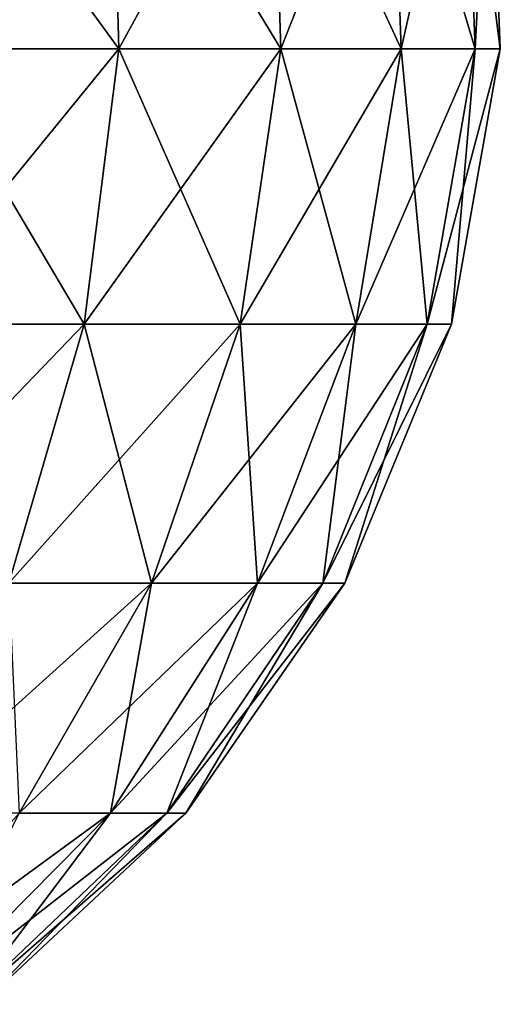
# Model space of a CAD drawing. Header units: millimetres. Extents: x -80 to 80, y -465 to 66.
# Tile 9 of 18: x 50 to 80, y -87 to -26. Entities that reach past the tile are written whole.
import ezdxf

# ---------------------------------------------------------------- set-up
doc = ezdxf.new("R2010")
doc.units = ezdxf.units.MM
doc.header["$LTSCALE"] = 65.185185
doc.layers.add('12', color=7, linetype='CONTINUOUS')

msp = doc.modelspace()

# ---------------------------------------------------------------- linework, layer by layer
at = {"layer": '12', "color": 250, "linetype": 'Continuous', "true_color": 0x1c1c1c}
for points in [[(55.964, -11.029, 99.964), (43.971, -11.029, 109.807), (56.436, -28.156, 100.436), (55.964, -11.029, 99.964)], [(56.436, -28.156, 100.436), (43.971, -11.029, 109.807), (44.342, -28.156, 110.362), (56.436, -28.156, 100.436)], [(43.971, -11.029, -21.807), (55.964, -11.029, -11.964), (44.342, -28.156, -22.362), (43.971, -11.029, -21.807)], [(44.342, -28.156, -22.362), (55.964, -11.029, -11.964), (56.436, -28.156, -12.436), (44.342, -28.156, -22.362)], [(65.807, -11.029, 87.971), (55.964, -11.029, 99.964), (66.362, -28.156, 88.342), (65.807, -11.029, 87.971)], [(66.362, -28.156, 88.342), (55.964, -11.029, 99.964), (56.436, -28.156, 100.436), (66.362, -28.156, 88.342)], [(55.964, -11.029, -11.964), (65.807, -11.029, 0.029), (56.436, -28.156, -12.436), (55.964, -11.029, -11.964)], [(56.436, -28.156, -12.436), (65.807, -11.029, 0.029), (66.362, -28.156, -0.342), (56.436, -28.156, -12.436)], [(73.738, -28.156, 74.543), (65.807, -11.029, 87.971), (66.362, -28.156, 88.342), (73.738, -28.156, 74.543)], [(65.807, -11.029, 0.029), (73.121, -11.029, 13.712), (66.362, -28.156, -0.342), (65.807, -11.029, 0.029)], [(73.121, -11.029, 74.288), (65.807, -11.029, 87.971), (73.738, -28.156, 74.543), (73.121, -11.029, 74.288)], [(66.362, -28.156, -0.342), (73.121, -11.029, 13.712), (73.738, -28.156, 13.457), (66.362, -28.156, -0.342)], [(78.28, -28.156, 59.571), (73.121, -11.029, 74.288), (73.738, -28.156, 74.543), (78.28, -28.156, 59.571)], [(73.121, -11.029, 13.712), (77.625, -11.029, 28.56), (73.738, -28.156, 13.457), (73.121, -11.029, 13.712)], [(77.625, -11.029, 59.44), (73.121, -11.029, 74.288), (78.28, -28.156, 59.571), (77.625, -11.029, 59.44)], [(73.738, -28.156, 13.457), (77.625, -11.029, 28.56), (78.28, -28.156, 28.429), (73.738, -28.156, 13.457)], [(77.625, -11.029, 28.56), (79.145, -11.029, 44), (78.28, -28.156, 28.429), (77.625, -11.029, 28.56)], [(79.145, -11.029, 44), (77.625, -11.029, 59.44), (79.813, -28.156, 44), (79.145, -11.029, 44)], [(79.813, -28.156, 44), (77.625, -11.029, 59.44), (78.28, -28.156, 59.571), (79.813, -28.156, 44)], [(78.28, -28.156, 28.429), (79.145, -11.029, 44), (79.813, -28.156, 44), (78.28, -28.156, 28.429)], [(54.318, -45.032, 98.318), (44.342, -28.156, 110.362), (42.677, -45.032, 107.871), (54.318, -45.032, 98.318)], [(44.342, -28.156, -22.362), (56.436, -28.156, -12.436), (42.677, -45.032, -19.871), (44.342, -28.156, -22.362)], [(42.677, -45.032, -19.871), (56.436, -28.156, -12.436), (54.318, -45.032, -10.318), (42.677, -45.032, -19.871)], [(56.436, -28.156, 100.436), (44.342, -28.156, 110.362), (54.318, -45.032, 98.318), (56.436, -28.156, 100.436)], [(63.871, -45.032, 86.677), (56.436, -28.156, 100.436), (54.318, -45.032, 98.318), (63.871, -45.032, 86.677)], [(56.436, -28.156, -12.436), (66.362, -28.156, -0.342), (54.318, -45.032, -10.318), (56.436, -28.156, -12.436)], [(54.318, -45.032, -10.318), (66.362, -28.156, -0.342), (63.871, -45.032, 1.323), (54.318, -45.032, -10.318)], [(66.362, -28.156, 88.342), (56.436, -28.156, 100.436), (63.871, -45.032, 86.677), (66.362, -28.156, 88.342)], [(70.97, -45.032, 73.397), (66.362, -28.156, 88.342), (63.871, -45.032, 86.677), (70.97, -45.032, 73.397)], [(66.362, -28.156, -0.342), (73.738, -28.156, 13.457), (63.871, -45.032, 1.323), (66.362, -28.156, -0.342)], [(63.871, -45.032, 1.323), (73.738, -28.156, 13.457), (70.97, -45.032, 14.603), (63.871, -45.032, 1.323)], [(73.738, -28.156, 74.543), (66.362, -28.156, 88.342), (70.97, -45.032, 73.397), (73.738, -28.156, 74.543)], [(75.341, -45.032, 58.986), (73.738, -28.156, 74.543), (70.97, -45.032, 73.397), (75.341, -45.032, 58.986)], [(73.738, -28.156, 13.457), (78.28, -28.156, 28.429), (70.97, -45.032, 14.603), (73.738, -28.156, 13.457)], [(70.97, -45.032, 14.603), (78.28, -28.156, 28.429), (75.341, -45.032, 29.014), (70.97, -45.032, 14.603)], [(78.28, -28.156, 59.571), (73.738, -28.156, 74.543), (75.341, -45.032, 58.986), (78.28, -28.156, 59.571)], [(76.817, -45.032, 44), (78.28, -28.156, 59.571), (75.341, -45.032, 58.986), (76.817, -45.032, 44)], [(78.28, -28.156, 28.429), (79.813, -28.156, 44), (75.341, -45.032, 29.014), (78.28, -28.156, 28.429)], [(75.341, -45.032, 29.014), (79.813, -28.156, 44), (76.817, -45.032, 44), (75.341, -45.032, 29.014)], [(79.813, -28.156, 44), (78.28, -28.156, 59.571), (76.817, -45.032, 44), (79.813, -28.156, 44)], [(42.677, -45.032, -19.871), (54.318, -45.032, -10.318), (39.054, -60.883, -14.448), (42.677, -45.032, -19.871)], [(39.054, -60.883, -14.448), (54.318, -45.032, -10.318), (49.706, -60.883, -5.706), (39.054, -60.883, -14.448)], [(54.318, -45.032, 98.318), (42.677, -45.032, 107.871), (49.706, -60.883, 93.706), (54.318, -45.032, 98.318)], [(54.318, -45.032, -10.318), (63.871, -45.032, 1.323), (49.706, -60.883, -5.706), (54.318, -45.032, -10.318)], [(49.706, -60.883, -5.706), (63.871, -45.032, 1.323), (58.448, -60.883, 4.946), (49.706, -60.883, -5.706)], [(58.448, -60.883, 83.054), (54.318, -45.032, 98.318), (49.706, -60.883, 93.706), (58.448, -60.883, 83.054)], [(63.871, -45.032, 86.677), (54.318, -45.032, 98.318), (58.448, -60.883, 83.054), (63.871, -45.032, 86.677)], [(58.448, -60.883, 4.946), (70.97, -45.032, 14.603), (64.944, -60.883, 17.099), (58.448, -60.883, 4.946)], [(63.871, -45.032, 1.323), (70.97, -45.032, 14.603), (58.448, -60.883, 4.946), (63.871, -45.032, 1.323)], [(64.944, -60.883, 70.901), (63.871, -45.032, 86.677), (58.448, -60.883, 83.054), (64.944, -60.883, 70.901)], [(70.97, -45.032, 73.397), (63.871, -45.032, 86.677), (64.944, -60.883, 70.901), (70.97, -45.032, 73.397)], [(70.97, -45.032, 14.603), (75.341, -45.032, 29.014), (64.944, -60.883, 17.099), (70.97, -45.032, 14.603)], [(64.944, -60.883, 17.099), (75.341, -45.032, 29.014), (68.944, -60.883, 30.286), (64.944, -60.883, 17.099)], [(68.944, -60.883, 57.714), (70.97, -45.032, 73.397), (64.944, -60.883, 70.901), (68.944, -60.883, 57.714)], [(75.341, -45.032, 29.014), (76.817, -45.032, 44), (68.944, -60.883, 30.286), (75.341, -45.032, 29.014)], [(68.944, -60.883, 30.286), (76.817, -45.032, 44), (70.295, -60.883, 44), (68.944, -60.883, 30.286)], [(75.341, -45.032, 58.986), (70.97, -45.032, 73.397), (68.944, -60.883, 57.714), (75.341, -45.032, 58.986)], [(70.295, -60.883, 44), (75.341, -45.032, 58.986), (68.944, -60.883, 57.714), (70.295, -60.883, 44)], [(76.817, -45.032, 44), (75.341, -45.032, 58.986), (70.295, -60.883, 44), (76.817, -45.032, 44)], [(49.706, -60.883, -5.706), (58.448, -60.883, 4.946), (42.812, -74.98, 1.188), (49.706, -60.883, -5.706)], [(42.812, -74.98, 1.188), (58.448, -60.883, 4.946), (50.342, -74.98, 10.362), (42.812, -74.98, 1.188)], [(58.448, -60.883, 83.054), (49.706, -60.883, 93.706), (50.342, -74.98, 77.638), (58.448, -60.883, 83.054)], [(58.448, -60.883, 4.946), (64.944, -60.883, 17.099), (50.342, -74.98, 10.362), (58.448, -60.883, 4.946)], [(50.342, -74.98, 10.362), (64.944, -60.883, 17.099), (55.937, -74.98, 20.83), (50.342, -74.98, 10.362)], [(55.937, -74.98, 67.17), (58.448, -60.883, 83.054), (50.342, -74.98, 77.638), (55.937, -74.98, 67.17)], [(55.937, -74.98, 20.83), (68.944, -60.883, 30.286), (59.383, -74.98, 32.188), (55.937, -74.98, 20.83)], [(64.944, -60.883, 17.099), (68.944, -60.883, 30.286), (55.937, -74.98, 20.83), (64.944, -60.883, 17.099)], [(64.944, -60.883, 70.901), (58.448, -60.883, 83.054), (55.937, -74.98, 67.17), (64.944, -60.883, 70.901)], [(59.383, -74.98, 55.812), (64.944, -60.883, 70.901), (55.937, -74.98, 67.17), (59.383, -74.98, 55.812)], [(59.383, -74.98, 32.188), (70.295, -60.883, 44), (60.546, -74.98, 44), (59.383, -74.98, 32.188)], [(60.546, -74.98, 44), (68.944, -60.883, 57.714), (59.383, -74.98, 55.812), (60.546, -74.98, 44)], [(68.944, -60.883, 57.714), (64.944, -60.883, 70.901), (59.383, -74.98, 55.812), (68.944, -60.883, 57.714)], [(68.944, -60.883, 30.286), (70.295, -60.883, 44), (59.383, -74.98, 32.188), (68.944, -60.883, 30.286)], [(70.295, -60.883, 44), (68.944, -60.883, 57.714), (60.546, -74.98, 44), (70.295, -60.883, 44)], [(50.342, -74.98, 10.362), (55.937, -74.98, 20.83), (39.925, -86.678, 17.323), (50.342, -74.98, 10.362)], [(39.925, -86.678, 17.323), (55.937, -74.98, 20.83), (44.363, -86.678, 25.624), (39.925, -86.678, 17.323)], [(55.937, -74.98, 20.83), (59.383, -74.98, 32.188), (44.363, -86.678, 25.624), (55.937, -74.98, 20.83)], [(44.363, -86.678, 25.624), (59.383, -74.98, 32.188), (47.095, -86.678, 34.632), (44.363, -86.678, 25.624)], [(55.937, -74.98, 67.17), (50.342, -74.98, 77.638), (44.363, -86.678, 62.376), (55.937, -74.98, 67.17)], [(47.095, -86.678, 53.368), (55.937, -74.98, 67.17), (44.363, -86.678, 62.376), (47.095, -86.678, 53.368)], [(59.383, -74.98, 32.188), (60.546, -74.98, 44), (47.095, -86.678, 34.632), (59.383, -74.98, 32.188)], [(47.095, -86.678, 34.632), (60.546, -74.98, 44), (48.018, -86.678, 44), (47.095, -86.678, 34.632)], [(59.383, -74.98, 55.812), (55.937, -74.98, 67.17), (47.095, -86.678, 53.368), (59.383, -74.98, 55.812)], [(48.018, -86.678, 44), (59.383, -74.98, 55.812), (47.095, -86.678, 53.368), (48.018, -86.678, 44)], [(60.546, -74.98, 44), (59.383, -74.98, 55.812), (48.018, -86.678, 44), (60.546, -74.98, 44)]]:
    msp.add_3dface(points, dxfattribs=at)

doc.saveas('drawing.dxf')
